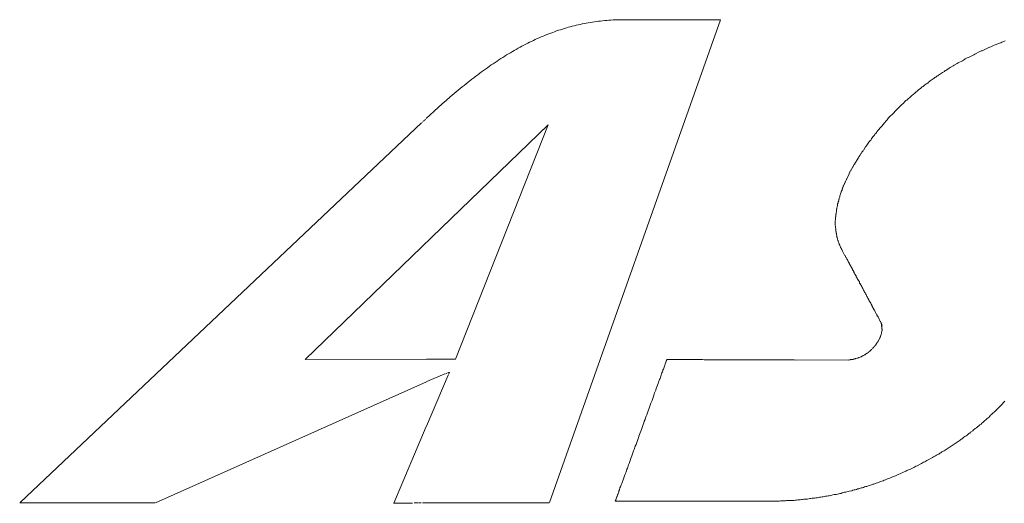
# Model space of a CAD drawing. Header units: millimetres. Extents: x -641 to 119, y -160 to 916.
# Tile 27 of 63: x -450.62 to -446.82, y 556.22 to 558.09. Entities that reach past the tile are written whole.
import ezdxf

# ---------------------------------------------------------------- set-up
doc = ezdxf.new("R2010")
doc.units = ezdxf.units.MM
doc.header["$LTSCALE"] = 32.67
doc.layers.get('0').update_dxf_attribs({"linetype": 'CONTINUOUS'})

msp = doc.modelspace()

# ---------------------------------------------------------------- linework, layer by layer
at = {"color": 7, "linetype": 'Continuous', "lineweight": 0}
for p, q in [((-448.5768, 556.2191), (-447.9154, 558.0844)), ((-448.4029, 558.0773), (-448.4108, 558.0762)), ((-448.395, 558.0784), (-448.4029, 558.0773)), ((-448.3871, 558.0795), (-448.395, 558.0784)), ((-448.3791, 558.0804), (-448.3871, 558.0795)), ((-448.3711, 558.0813), (-448.3791, 558.0804)), ((-448.3631, 558.0821), (-448.3711, 558.0813)), ((-448.3551, 558.0828), (-448.3631, 558.0821)), ((-448.347, 558.0834), (-448.3551, 558.0828)), ((-448.3389, 558.0839), (-448.347, 558.0834)), ((-448.3308, 558.0844), (-448.3389, 558.0839)), ((-448.3227, 558.0848), (-448.3308, 558.0844)), ((-448.3145, 558.0851), (-448.3227, 558.0848)), ((-448.3063, 558.0854), (-448.3145, 558.0851)), ((-448.298, 558.0855), (-448.3063, 558.0854)), ((-447.915, 558.0855), (-448.2976, 558.0855)), ((-447.915, 558.0854), (-447.915, 558.0855)), ((-448.5565, 558.0392), (-448.564, 558.0365)), ((-448.549, 558.0419), (-448.5565, 558.0392)), ((-448.5414, 558.0444), (-448.549, 558.0419)), ((-448.5339, 558.0469), (-448.5414, 558.0444)), ((-448.5263, 558.0493), (-448.5339, 558.0469)), ((-448.5188, 558.0516), (-448.5263, 558.0493)), ((-448.5112, 558.0539), (-448.5188, 558.0516)), ((-448.5036, 558.0561), (-448.5112, 558.0539)), ((-448.4959, 558.0582), (-448.5036, 558.0561)), ((-448.4883, 558.0602), (-448.4959, 558.0582)), ((-448.4806, 558.0621), (-448.4883, 558.0602)), ((-448.4729, 558.064), (-448.4806, 558.0621)), ((-448.4652, 558.0658), (-448.4729, 558.064)), ((-448.4575, 558.0675), (-448.4652, 558.0658)), ((-448.4498, 558.0691), (-448.4575, 558.0675)), ((-448.442, 558.0707), (-448.4498, 558.0691)), ((-448.4342, 558.0722), (-448.442, 558.0707)), ((-448.4264, 558.0736), (-448.4342, 558.0722)), ((-448.4186, 558.0749), (-448.4264, 558.0736)), ((-448.4108, 558.0762), (-448.4186, 558.0749)), ((-448.6459, 558.0018), (-448.6533, 557.9982)), ((-448.6385, 558.0053), (-448.6459, 558.0018)), ((-448.6311, 558.0088), (-448.6385, 558.0053)), ((-448.6237, 558.0122), (-448.6311, 558.0088)), ((-448.6163, 558.0155), (-448.6237, 558.0122)), ((-448.6088, 558.0187), (-448.6163, 558.0155)), ((-448.6014, 558.0219), (-448.6088, 558.0187)), ((-448.5939, 558.0249), (-448.6014, 558.0219)), ((-448.5865, 558.028), (-448.5939, 558.0249)), ((-448.579, 558.0309), (-448.5865, 558.028)), ((-448.5715, 558.0337), (-448.579, 558.0309)), ((-448.564, 558.0365), (-448.5715, 558.0337)), ((-446.825, 557.9997), (-446.821, 558.0017)), ((-446.821, 558.0017), (-446.816, 558.0037)), ((-448.7125, 557.9666), (-448.7199, 557.9623)), ((-448.7051, 557.9708), (-448.7125, 557.9666)), ((-448.6977, 557.9749), (-448.7051, 557.9708)), ((-448.6903, 557.979), (-448.6977, 557.9749)), ((-448.6829, 557.983), (-448.6903, 557.979)), ((-448.6755, 557.9869), (-448.6829, 557.983)), ((-448.6681, 557.9907), (-448.6755, 557.9869)), ((-448.6607, 557.9945), (-448.6681, 557.9907)), ((-448.6533, 557.9982), (-448.6607, 557.9945)), ((-446.913, 557.9627), (-446.908, 557.9647)), ((-446.908, 557.9647), (-446.904, 557.9657)), ((-446.904, 557.9657), (-446.884, 557.9757)), ((-446.884, 557.9757), (-446.879, 557.9777)), ((-446.879, 557.9777), (-446.875, 557.9797)), ((-446.875, 557.9797), (-446.871, 557.9807)), ((-446.871, 557.9807), (-446.863, 557.9847)), ((-446.863, 557.9847), (-446.858, 557.9867)), ((-446.858, 557.9867), (-446.854, 557.9887)), ((-446.854, 557.9887), (-446.85, 557.9897)), ((-446.85, 557.9897), (-446.842, 557.9937)), ((-446.842, 557.9937), (-446.838, 557.9947)), ((-446.838, 557.9947), (-446.833, 557.9967)), ((-446.833, 557.9967), (-446.829, 557.9987)), ((-446.829, 557.9987), (-446.825, 557.9997)), ((-448.779, 557.9255), (-448.7864, 557.9205)), ((-448.7716, 557.9303), (-448.779, 557.9255)), ((-448.7642, 557.9351), (-448.7716, 557.9303)), ((-448.7568, 557.9398), (-448.7642, 557.9351)), ((-448.7494, 557.9445), (-448.7568, 557.9398)), ((-448.742, 557.9491), (-448.7494, 557.9445)), ((-448.7346, 557.9536), (-448.742, 557.9491)), ((-448.7272, 557.958), (-448.7346, 557.9536)), ((-448.7199, 557.9623), (-448.7272, 557.958)), ((-446.997, 557.9187), (-446.981, 557.9267)), ((-446.981, 557.9267), (-446.977, 557.9297)), ((-446.977, 557.9297), (-446.973, 557.9317)), ((-446.973, 557.9317), (-446.97, 557.9337)), ((-446.97, 557.9337), (-446.962, 557.9377)), ((-446.962, 557.9377), (-446.957, 557.9397)), ((-446.957, 557.9397), (-446.937, 557.9497)), ((-446.937, 557.9497), (-446.933, 557.9527)), ((-446.933, 557.9527), (-446.913, 557.9627)), ((-448.8311, 557.8893), (-448.8386, 557.8839)), ((-448.8236, 557.8947), (-448.8311, 557.8893)), ((-448.8162, 557.9), (-448.8236, 557.8947)), ((-448.8087, 557.9053), (-448.8162, 557.9)), ((-448.8013, 557.9104), (-448.8087, 557.9053)), ((-448.7939, 557.9155), (-448.8013, 557.9104)), ((-448.7864, 557.9205), (-448.7939, 557.9155)), ((-447.05, 557.8857), (-447.047, 557.8887)), ((-447.047, 557.8887), (-447.043, 557.8907)), ((-447.043, 557.8907), (-447.039, 557.8937)), ((-447.039, 557.8937), (-447.035, 557.8957)), ((-447.035, 557.8957), (-447.032, 557.8977)), ((-447.032, 557.8977), (-447.028, 557.9007)), ((-447.028, 557.9007), (-447.016, 557.9067)), ((-447.016, 557.9067), (-447.013, 557.9097)), ((-447.013, 557.9097), (-447.001, 557.9157)), ((-447.001, 557.9157), (-446.997, 557.9187)), ((-448.8837, 557.8497), (-448.8912, 557.8437)), ((-448.8761, 557.8556), (-448.8837, 557.8497)), ((-448.8686, 557.8614), (-448.8761, 557.8556)), ((-448.8611, 557.8671), (-448.8686, 557.8614)), ((-448.8536, 557.8728), (-448.8611, 557.8671)), ((-448.8461, 557.8784), (-448.8536, 557.8728)), ((-448.8386, 557.8839), (-448.8461, 557.8784)), ((-447.105, 557.8487), (-447.101, 557.8517)), ((-447.101, 557.8517), (-447.098, 557.8537)), ((-447.098, 557.8537), (-447.094, 557.8567)), ((-447.094, 557.8567), (-447.091, 557.8587)), ((-447.091, 557.8587), (-447.087, 557.8617)), ((-447.087, 557.8617), (-447.083, 557.8637)), ((-447.083, 557.8637), (-447.08, 557.8667)), ((-447.08, 557.8667), (-447.076, 557.8687)), ((-447.076, 557.8687), (-447.073, 557.8717)), ((-447.073, 557.8717), (-447.069, 557.8737)), ((-447.069, 557.8737), (-447.065, 557.8767)), ((-447.065, 557.8767), (-447.062, 557.8787)), ((-447.062, 557.8787), (-447.058, 557.8817)), ((-447.058, 557.8817), (-447.05, 557.8857)), ((-448.9293, 557.8129), (-448.9446, 557.8001)), ((-448.9216, 557.8192), (-448.9293, 557.8129)), ((-448.914, 557.8254), (-448.9216, 557.8192)), ((-448.9064, 557.8316), (-448.914, 557.8254)), ((-448.8988, 557.8377), (-448.9064, 557.8316)), ((-448.8912, 557.8437), (-448.8988, 557.8377)), ((-447.156, 557.8087), (-447.15, 557.8147)), ((-447.15, 557.8147), (-447.146, 557.8177)), ((-447.146, 557.8177), (-447.143, 557.8197)), ((-447.143, 557.8197), (-447.14, 557.8227)), ((-447.14, 557.8227), (-447.136, 557.8257)), ((-447.136, 557.8257), (-447.133, 557.8277)), ((-447.133, 557.8277), (-447.129, 557.8307)), ((-447.129, 557.8307), (-447.126, 557.8337)), ((-447.126, 557.8337), (-447.122, 557.8357)), ((-447.122, 557.8357), (-447.119, 557.8387)), ((-447.119, 557.8387), (-447.115, 557.8407)), ((-447.115, 557.8407), (-447.112, 557.8437)), ((-447.112, 557.8437), (-447.108, 557.8467)), ((-447.108, 557.8467), (-447.105, 557.8487)), ((-448.9756, 557.7735), (-448.9911, 557.7598)), ((-448.9601, 557.7869), (-448.9756, 557.7735)), ((-448.9446, 557.8001), (-448.9601, 557.7869)), ((-447.199, 557.7727), (-447.196, 557.7747)), ((-447.196, 557.7747), (-447.192, 557.7777)), ((-447.192, 557.7777), (-447.183, 557.7867)), ((-447.183, 557.7867), (-447.179, 557.7897)), ((-447.179, 557.7897), (-447.176, 557.7927)), ((-447.176, 557.7927), (-447.173, 557.7947)), ((-447.173, 557.7947), (-447.17, 557.7977)), ((-447.17, 557.7977), (-447.166, 557.8007)), ((-447.166, 557.8007), (-447.16, 557.8067)), ((-447.16, 557.8067), (-447.156, 557.8087)), ((-449.0068, 557.7459), (-449.0226, 557.7316)), ((-448.9911, 557.7598), (-449.0068, 557.7459)), ((-447.242, 557.7307), (-447.215, 557.7577)), ((-447.215, 557.7577), (-447.211, 557.7607)), ((-447.211, 557.7607), (-447.199, 557.7727)), ((-449.0593, 557.697), (-449.0595, 557.6968)), ((-449.0589, 557.6973), (-449.0591, 557.6971)), ((-449.0583, 557.6979), (-449.0585, 557.6977)), ((-449.0577, 557.6984), (-449.0579, 557.6982)), ((-449.057, 557.6992), (-449.0572, 557.699)), ((-449.0566, 557.6995), (-449.0568, 557.6993)), ((-449.0561, 557.7001), (-449.0563, 557.6999)), ((-449.0552, 557.701), (-449.0557, 557.7004)), ((-449.0547, 557.7016), (-449.0548, 557.7014)), ((-449.0541, 557.7021), (-449.0543, 557.7019)), ((-449.0536, 557.7027), (-449.0538, 557.7025)), ((-449.0531, 557.7032), (-449.0533, 557.703)), ((-449.0529, 557.7034), (-449.0531, 557.7032)), ((-449.0521, 557.7043), (-449.0522, 557.7042)), ((-449.0514, 557.7051), (-449.0515, 557.7049)), ((-449.0512, 557.7053), (-449.0514, 557.7051)), ((-449.0385, 557.7171), (-449.0512, 557.7053)), ((-449.0226, 557.7316), (-449.0385, 557.7171)), ((-447.274, 557.6957), (-447.272, 557.6987)), ((-447.272, 557.6987), (-447.269, 557.7017)), ((-447.269, 557.7017), (-447.266, 557.7057)), ((-447.266, 557.7057), (-447.245, 557.7267)), ((-447.245, 557.7267), (-447.242, 557.7307)), ((-449.0708, 557.687), (-450.622, 556.2197)), ((-449.5204, 556.7716), (-448.5812, 557.6794)), ((-449.0704, 557.6873), (-449.0708, 557.687)), ((-449.0699, 557.6877), (-449.0702, 557.6875)), ((-449.0695, 557.688), (-449.0697, 557.6879)), ((-449.0681, 557.6891), (-449.0684, 557.689)), ((-449.0677, 557.6895), (-449.0679, 557.6893)), ((-449.0668, 557.6902), (-449.067, 557.6901)), ((-449.0659, 557.691), (-449.0662, 557.6908)), ((-449.0655, 557.6913), (-449.0657, 557.6911)), ((-449.0649, 557.6919), (-449.0651, 557.6917)), ((-449.0643, 557.6924), (-449.0645, 557.6922)), ((-449.0636, 557.693), (-449.0638, 557.6928)), ((-449.0632, 557.6933), (-449.0634, 557.6931)), ((-449.0624, 557.6941), (-449.0626, 557.6939)), ((-449.062, 557.6944), (-449.0622, 557.6942)), ((-449.061, 557.6953), (-449.0612, 557.6951)), ((-449.0604, 557.6959), (-449.0606, 557.6957)), ((-449.0598, 557.6964), (-449.06, 557.6962)), ((-448.5812, 557.6794), (-448.9395, 556.7736)), ((-447.308, 557.6567), (-447.302, 557.6627)), ((-447.302, 557.6627), (-447.3, 557.6667)), ((-447.3, 557.6667), (-447.291, 557.6757)), ((-447.291, 557.6757), (-447.289, 557.6797)), ((-447.289, 557.6797), (-447.28, 557.6887)), ((-447.28, 557.6887), (-447.277, 557.6927)), ((-447.277, 557.6927), (-447.274, 557.6957)), ((-447.337, 557.6187), (-447.334, 557.6217)), ((-447.334, 557.6217), (-447.332, 557.6257)), ((-447.332, 557.6257), (-447.329, 557.6287)), ((-447.329, 557.6287), (-447.327, 557.6327)), ((-447.327, 557.6327), (-447.324, 557.6357)), ((-447.324, 557.6357), (-447.321, 557.6397)), ((-447.321, 557.6397), (-447.319, 557.6427)), ((-447.319, 557.6427), (-447.316, 557.6457)), ((-447.316, 557.6457), (-447.313, 557.6497)), ((-447.313, 557.6497), (-447.311, 557.6527)), ((-447.311, 557.6527), (-447.308, 557.6567)), ((-447.362, 557.5827), (-447.355, 557.5937)), ((-447.359, 557.5887), (-447.357, 557.5897)), ((-447.355, 557.5937), (-447.352, 557.5977)), ((-447.352, 557.5977), (-447.35, 557.6007)), ((-447.35, 557.6007), (-447.347, 557.6047)), ((-447.347, 557.6047), (-447.345, 557.6077)), ((-447.345, 557.6077), (-447.342, 557.6117)), ((-447.342, 557.6117), (-447.34, 557.6147)), ((-447.34, 557.6147), (-447.337, 557.6187)), ((-447.398, 557.5267), (-447.384, 557.5507)), ((-447.384, 557.5507), (-447.383, 557.5517)), ((-447.383, 557.5517), (-447.381, 557.5557)), ((-447.381, 557.5557), (-447.379, 557.5577)), ((-447.379, 557.5577), (-447.374, 557.5667)), ((-447.378, 557.5597), (-447.377, 557.5607)), ((-447.374, 557.5667), (-447.372, 557.5687)), ((-447.371, 557.5697), (-447.369, 557.5737)), ((-447.369, 557.5737), (-447.367, 557.5757)), ((-447.367, 557.5757), (-447.364, 557.5807)), ((-447.366, 557.5777), (-447.365, 557.5787)), ((-447.364, 557.5807), (-447.362, 557.5827)), ((-447.418, 557.4917), (-447.399, 557.5257)), ((-447.408, 557.5097), (-447.407, 557.5107)), ((-447.404, 557.5167), (-447.403, 557.5177)), ((-447.399, 557.5257), (-447.398, 557.5267)), ((-447.395, 557.5327), (-447.394, 557.5337)), ((-447.39, 557.5417), (-447.388, 557.5427)), ((-447.429, 557.4697), (-447.428, 557.4707)), ((-447.429, 557.4677), (-447.429, 557.4697)), ((-447.428, 557.4707), (-447.419, 557.4887)), ((-447.425, 557.4767), (-447.425, 557.4777)), ((-447.422, 557.4837), (-447.421, 557.4847)), ((-447.419, 557.4887), (-447.418, 557.4897)), ((-447.418, 557.4897), (-447.418, 557.4917)), ((-447.416, 557.4957), (-447.415, 557.4967)), ((-447.412, 557.5027), (-447.411, 557.5037)), ((-447.446, 557.4287), (-447.445, 557.4307)), ((-447.445, 557.4307), (-447.444, 557.4317)), ((-447.444, 557.4337), (-447.441, 557.4407)), ((-447.444, 557.4317), (-447.444, 557.4337)), ((-447.443, 557.4357), (-447.443, 557.4367)), ((-447.441, 557.4427), (-447.44, 557.4437)), ((-447.441, 557.4407), (-447.441, 557.4427)), ((-447.44, 557.4437), (-447.434, 557.4577)), ((-447.438, 557.4477), (-447.438, 557.4487)), ((-447.436, 557.4527), (-447.436, 557.4537)), ((-447.434, 557.4577), (-447.433, 557.4587)), ((-447.433, 557.4607), (-447.429, 557.4677)), ((-447.433, 557.4587), (-447.433, 557.4607)), ((-447.431, 557.4647), (-447.43, 557.4657)), ((-447.459, 557.3897), (-447.457, 557.3937)), ((-447.458, 557.3907), (-447.457, 557.3957)), ((-447.457, 557.3957), (-447.455, 557.4007)), ((-447.456, 557.3977), (-447.456, 557.3987)), ((-447.455, 557.4007), (-447.454, 557.4057)), ((-447.455, 557.4027), (-447.454, 557.4037)), ((-447.454, 557.4057), (-447.452, 557.4107)), ((-447.453, 557.4077), (-447.453, 557.4087)), ((-447.452, 557.4127), (-447.449, 557.4187)), ((-447.452, 557.4107), (-447.451, 557.4157)), ((-447.449, 557.4187), (-447.448, 557.4237)), ((-447.449, 557.4207), (-447.448, 557.4217)), ((-447.448, 557.4237), (-447.447, 557.4257)), ((-447.447, 557.4257), (-447.446, 557.4267)), ((-447.446, 557.4267), (-447.446, 557.4287)), ((-447.467, 557.3527), (-447.466, 557.3547)), ((-447.466, 557.3587), (-447.465, 557.3607)), ((-447.466, 557.3547), (-447.466, 557.3577)), ((-447.465, 557.3637), (-447.464, 557.3657)), ((-447.465, 557.3607), (-447.465, 557.3637)), ((-447.464, 557.3657), (-447.463, 557.3737)), ((-447.464, 557.3687), (-447.463, 557.3697)), ((-447.463, 557.3737), (-447.461, 557.3777)), ((-447.462, 557.3747), (-447.461, 557.3817)), ((-447.461, 557.3817), (-447.459, 557.3857)), ((-447.46, 557.3827), (-447.459, 557.3897)), ((-447.471, 557.3117), (-447.47, 557.3337)), ((-447.471, 557.3247), (-447.47, 557.3257)), ((-447.47, 557.3337), (-447.469, 557.3347)), ((-447.469, 557.3407), (-447.468, 557.3427)), ((-447.469, 557.3347), (-447.469, 557.3397)), ((-447.468, 557.3427), (-447.467, 557.3517)), ((-447.468, 557.3487), (-447.467, 557.3497)), ((-447.472, 557.3097), (-447.471, 557.3117)), ((-447.472, 557.2897), (-447.472, 557.3097)), ((-447.471, 557.2877), (-447.472, 557.2897)), ((-447.469, 557.2607), (-447.471, 557.2867)), ((-447.47, 557.2737), (-447.471, 557.2747)), ((-447.469, 557.2657), (-447.47, 557.2667)), ((-447.468, 557.2587), (-447.469, 557.2607)), ((-447.466, 557.2467), (-447.468, 557.2587)), ((-447.467, 557.2537), (-447.468, 557.2547)), ((-447.466, 557.2487), (-447.467, 557.2497)), ((-447.465, 557.2447), (-447.466, 557.2467)), ((-447.463, 557.2357), (-447.465, 557.2447)), ((-447.464, 557.2407), (-447.465, 557.2417)), ((-447.463, 557.2367), (-447.464, 557.2377)), ((-447.462, 557.2337), (-447.463, 557.2357)), ((-447.456, 557.2157), (-447.462, 557.2327)), ((-447.461, 557.2307), (-447.462, 557.2317)), ((-447.458, 557.2227), (-447.461, 557.2277)), ((-447.456, 557.2167), (-447.458, 557.2197)), ((-447.455, 557.2137), (-447.456, 557.2157)), ((-447.453, 557.2087), (-447.455, 557.2137)), ((-447.453, 557.2097), (-447.455, 557.2127)), ((-447.452, 557.2067), (-447.453, 557.2087)), ((-447.45, 557.2017), (-447.452, 557.2067)), ((-447.451, 557.2047), (-447.452, 557.2057)), ((-447.45, 557.2037), (-447.451, 557.2037)), ((-447.447, 557.1977), (-447.449, 557.2007)), ((-447.447, 557.1967), (-447.448, 557.1997)), ((-447.446, 557.1947), (-447.447, 557.1967)), ((-447.436, 557.1757), (-447.445, 557.1937)), ((-447.444, 557.1907), (-447.444, 557.1927)), ((-447.434, 557.1737), (-447.436, 557.1757)), ((-447.432, 557.1697), (-447.434, 557.1737)), ((-447.431, 557.1667), (-447.432, 557.1697)), ((-447.429, 557.1647), (-447.431, 557.1667)), ((-447.428, 557.1617), (-447.429, 557.1647)), ((-447.427, 557.1597), (-447.428, 557.1617)), ((-447.425, 557.1567), (-447.427, 557.1597)), ((-447.424, 557.1537), (-447.425, 557.1567)), ((-447.422, 557.1517), (-447.424, 557.1537)), ((-447.421, 557.1487), (-447.422, 557.1517)), ((-447.419, 557.1457), (-447.421, 557.1487)), ((-447.418, 557.1427), (-447.419, 557.1457)), ((-447.416, 557.1397), (-447.418, 557.1427)), ((-447.415, 557.1367), (-447.416, 557.1397)), ((-447.411, 557.1307), (-447.415, 557.1367)), ((-447.41, 557.1277), (-447.411, 557.1307)), ((-447.406, 557.1217), (-447.41, 557.1277)), ((-447.405, 557.1187), (-447.406, 557.1217)), ((-447.403, 557.1157), (-447.405, 557.1187)), ((-447.401, 557.1117), (-447.403, 557.1157)), ((-447.4, 557.1087), (-447.401, 557.1117)), ((-447.398, 557.1057), (-447.4, 557.1087)), ((-447.396, 557.1017), (-447.398, 557.1057)), ((-447.392, 557.0957), (-447.396, 557.1017)), ((-447.391, 557.0917), (-447.392, 557.0957)), ((-447.389, 557.0887), (-447.391, 557.0917)), ((-447.387, 557.0847), (-447.389, 557.0887)), ((-447.385, 557.0817), (-447.387, 557.0847)), ((-447.383, 557.0777), (-447.385, 557.0817)), ((-447.379, 557.0717), (-447.383, 557.0777)), ((-447.378, 557.0677), (-447.379, 557.0717)), ((-447.376, 557.0647), (-447.378, 557.0677)), ((-447.374, 557.0607), (-447.376, 557.0647)), ((-447.372, 557.0577), (-447.374, 557.0607)), ((-447.37, 557.0537), (-447.372, 557.0577)), ((-447.368, 557.0507), (-447.37, 557.0537)), ((-447.366, 557.0467), (-447.368, 557.0507)), ((-447.364, 557.0437), (-447.366, 557.0467)), ((-447.363, 557.0397), (-447.364, 557.0437)), ((-447.361, 557.0367), (-447.363, 557.0397)), ((-447.359, 557.0327), (-447.361, 557.0367)), ((-447.357, 557.0297), (-447.359, 557.0327)), ((-447.355, 557.0257), (-447.357, 557.0297)), ((-447.353, 557.0227), (-447.355, 557.0257)), ((-447.351, 557.0187), (-447.353, 557.0227)), ((-447.35, 557.0157), (-447.351, 557.0187)), ((-447.348, 557.0127), (-447.35, 557.0157)), ((-447.346, 557.0087), (-447.348, 557.0127)), ((-447.342, 557.0027), (-447.346, 557.0087)), ((-447.341, 556.9987), (-447.342, 557.0027)), ((-447.335, 556.9897), (-447.341, 556.9987)), ((-447.334, 556.9857), (-447.335, 556.9897)), ((-447.33, 556.9797), (-447.334, 556.9857)), ((-447.329, 556.9767), (-447.33, 556.9797)), ((-447.327, 556.9737), (-447.329, 556.9767)), ((-447.326, 556.9707), (-447.327, 556.9737)), ((-447.322, 556.9647), (-447.326, 556.9707)), ((-447.321, 556.9627), (-447.322, 556.9647)), ((-447.319, 556.9597), (-447.321, 556.9627)), ((-447.317, 556.9537), (-447.319, 556.9597)), ((-447.315, 556.9517), (-447.317, 556.9537)), ((-447.314, 556.9487), (-447.315, 556.9517)), ((-447.312, 556.9467), (-447.314, 556.9487)), ((-447.311, 556.9437), (-447.312, 556.9467)), ((-447.309, 556.9397), (-447.311, 556.9437)), ((-447.307, 556.9367), (-447.309, 556.9397)), ((-447.297, 556.9167), (-447.307, 556.9367)), ((-447.3, 556.9237), (-447.301, 556.9247)), ((-447.298, 556.9187), (-447.298, 556.9197)), ((-447.295, 556.9147), (-447.296, 556.9157)), ((-447.291, 556.8827), (-447.295, 556.9147)), ((-447.292, 556.9087), (-447.295, 556.9137)), ((-447.291, 556.9077), (-447.292, 556.9077)), ((-447.29, 556.9027), (-447.291, 556.9027)), ((-447.299, 556.8577), (-447.298, 556.8607)), ((-447.298, 556.8617), (-447.297, 556.8617)), ((-447.297, 556.8617), (-447.296, 556.8667)), ((-447.297, 556.8647), (-447.296, 556.8647)), ((-447.296, 556.8677), (-447.295, 556.8677)), ((-447.295, 556.8677), (-447.294, 556.8747)), ((-447.295, 556.8707), (-447.294, 556.8717)), ((-447.294, 556.8747), (-447.293, 556.8757)), ((-447.293, 556.8757), (-447.292, 556.8827)), ((-447.293, 556.8787), (-447.292, 556.8787)), ((-447.292, 556.8827), (-447.291, 556.8827)), ((-447.291, 556.8887), (-447.29, 556.8887)), ((-447.32, 556.8237), (-447.319, 556.8247)), ((-447.32, 556.8227), (-447.32, 556.8237)), ((-447.318, 556.8257), (-447.318, 556.8267)), ((-447.318, 556.8267), (-447.317, 556.8267)), ((-447.317, 556.8277), (-447.316, 556.8287)), ((-447.316, 556.8287), (-447.316, 556.8297)), ((-447.316, 556.8297), (-447.315, 556.8297)), ((-447.314, 556.8317), (-447.311, 556.8357)), ((-447.314, 556.8307), (-447.314, 556.8317)), ((-447.312, 556.8337), (-447.311, 556.8367)), ((-447.311, 556.8367), (-447.31, 556.8367)), ((-447.31, 556.8367), (-447.309, 556.8397)), ((-447.31, 556.8377), (-447.309, 556.8387)), ((-447.309, 556.8397), (-447.308, 556.8397)), ((-447.308, 556.8407), (-447.306, 556.8437)), ((-447.308, 556.8397), (-447.307, 556.8427)), ((-447.306, 556.8437), (-447.305, 556.8467)), ((-447.306, 556.8447), (-447.305, 556.8447)), ((-447.305, 556.8467), (-447.304, 556.8467)), ((-447.304, 556.8467), (-447.303, 556.8497)), ((-447.304, 556.8487), (-447.303, 556.8487)), ((-447.303, 556.8507), (-447.302, 556.8507)), ((-447.302, 556.8507), (-447.301, 556.8537)), ((-447.302, 556.8527), (-447.301, 556.8527)), ((-447.301, 556.8547), (-447.3, 556.8547)), ((-447.3, 556.8567), (-447.298, 556.8597)), ((-447.3, 556.8547), (-447.3, 556.8557)), ((-447.371, 556.7837), (-447.368, 556.7847)), ((-447.37, 556.7837), (-447.37, 556.7847)), ((-447.368, 556.7847), (-447.367, 556.7857)), ((-447.367, 556.7857), (-447.364, 556.7867)), ((-447.366, 556.7857), (-447.366, 556.7867)), ((-447.364, 556.7877), (-447.361, 556.7887)), ((-447.364, 556.7867), (-447.364, 556.7877)), ((-447.362, 556.7877), (-447.362, 556.7887)), ((-447.361, 556.7887), (-447.358, 556.7907)), ((-447.36, 556.7897), (-447.357, 556.7907)), ((-447.357, 556.7917), (-447.354, 556.7927)), ((-447.357, 556.7907), (-447.357, 556.7917)), ((-447.356, 556.7917), (-447.355, 556.7927)), ((-447.354, 556.7937), (-447.351, 556.7947)), ((-447.354, 556.7927), (-447.354, 556.7937)), ((-447.353, 556.7937), (-447.352, 556.7947)), ((-447.351, 556.7957), (-447.348, 556.7967)), ((-447.351, 556.7947), (-447.351, 556.7957)), ((-447.35, 556.7957), (-447.349, 556.7967)), ((-447.348, 556.7967), (-447.348, 556.7977)), ((-447.348, 556.7977), (-447.347, 556.7977)), ((-447.346, 556.7987), (-447.345, 556.7997)), ((-447.345, 556.7997), (-447.344, 556.7997)), ((-447.344, 556.7997), (-447.344, 556.8007)), ((-447.343, 556.8017), (-447.34, 556.8027)), ((-447.342, 556.8017), (-447.341, 556.8027)), ((-447.34, 556.8027), (-447.34, 556.8037)), ((-447.34, 556.8037), (-447.339, 556.8037)), ((-447.338, 556.8047), (-447.331, 556.8117)), ((-447.337, 556.8057), (-447.337, 556.8067)), ((-447.337, 556.8067), (-447.336, 556.8067)), ((-447.333, 556.8097), (-447.332, 556.8097)), ((-447.332, 556.8097), (-447.332, 556.8107)), ((-447.33, 556.8127), (-447.329, 556.8127)), ((-447.329, 556.8127), (-447.329, 556.8137)), ((-447.328, 556.8147), (-447.323, 556.8197)), ((-447.325, 556.8177), (-447.325, 556.8187)), ((-447.325, 556.8187), (-447.324, 556.8187)), ((-447.322, 556.8207), (-447.322, 556.8217)), ((-447.322, 556.8217), (-447.321, 556.8217)), ((-449.0511, 556.7736), (-449.5204, 556.7716)), ((-448.9395, 556.7736), (-449.0511, 556.7736)), ((-448.135, 556.7387), (-448.131, 556.7507)), ((-448.131, 556.7507), (-448.13, 556.7527)), ((-448.13, 556.7527), (-448.129, 556.7557)), ((-448.129, 556.7557), (-448.125, 556.7657)), ((-448.127, 556.7597), (-448.127, 556.7617)), ((-448.125, 556.7667), (-448.123, 556.7707)), ((-448.125, 556.7657), (-448.124, 556.7687)), ((-448.123, 556.7707), (-448.123, 556.7717)), ((-448.123, 556.7717), (-447.985, 556.7717)), ((-447.985, 556.7717), (-447.979, 556.7707)), ((-447.979, 556.7707), (-447.631, 556.7707)), ((-447.631, 556.7707), (-447.624, 556.7697)), ((-447.624, 556.7697), (-447.414, 556.7707)), ((-447.422, 556.7697), (-447.421, 556.7707)), ((-447.414, 556.7707), (-447.413, 556.7717)), ((-447.413, 556.7717), (-447.404, 556.7727)), ((-447.408, 556.7717), (-447.407, 556.7727)), ((-447.403, 556.7727), (-447.402, 556.7737)), ((-447.402, 556.7737), (-447.395, 556.7747)), ((-447.399, 556.7737), (-447.398, 556.7747)), ((-447.395, 556.7747), (-447.394, 556.7757)), ((-447.394, 556.7757), (-447.389, 556.7767)), ((-447.391, 556.7757), (-447.391, 556.7767)), ((-447.388, 556.7767), (-447.384, 556.7787)), ((-447.387, 556.7777), (-447.386, 556.7777)), ((-447.384, 556.7787), (-447.383, 556.7787)), ((-447.382, 556.7787), (-447.381, 556.7797)), ((-447.381, 556.7797), (-447.376, 556.7807)), ((-447.379, 556.7797), (-447.379, 556.7807)), ((-447.376, 556.7817), (-447.373, 556.7827)), ((-447.376, 556.7807), (-447.376, 556.7817)), ((-447.374, 556.7817), (-447.374, 556.7827)), ((-447.372, 556.7827), (-447.371, 556.7837)), ((-448.9681, 556.7117), (-449.0521, 556.5148)), ((-449.0502, 556.6865), (-448.9808, 556.7162)), ((-448.9786, 556.7171), (-448.9703, 556.7207)), ((-448.9681, 556.7217), (-448.9633, 556.7237)), ((-448.963, 556.7237), (-448.9668, 556.7147)), ((-448.148, 556.7037), (-448.146, 556.7077)), ((-448.146, 556.7077), (-448.145, 556.7117)), ((-448.145, 556.7117), (-448.143, 556.7167)), ((-448.143, 556.7167), (-448.142, 556.7207)), ((-448.142, 556.7207), (-448.14, 556.7247)), ((-448.14, 556.7247), (-448.139, 556.7277)), ((-448.139, 556.7277), (-448.138, 556.7317)), ((-448.138, 556.7317), (-448.136, 556.7347)), ((-448.136, 556.7347), (-448.135, 556.7387)), ((-450.0989, 556.2187), (-449.0514, 556.686)), ((-448.164, 556.6597), (-448.156, 556.6797)), ((-448.156, 556.6797), (-448.155, 556.6847)), ((-448.155, 556.6847), (-448.151, 556.6947)), ((-448.151, 556.6947), (-448.149, 556.6987)), ((-448.149, 556.6987), (-448.148, 556.7037)), ((-448.18, 556.6137), (-448.172, 556.6377)), ((-448.172, 556.6377), (-448.17, 556.6427)), ((-448.17, 556.6427), (-448.168, 556.6487)), ((-448.168, 556.6487), (-448.166, 556.6537)), ((-448.166, 556.6537), (-448.164, 556.6597)), ((-448.191, 556.5837), (-448.187, 556.5957)), ((-448.187, 556.5957), (-448.185, 556.6027)), ((-448.185, 556.6027), (-448.182, 556.6087)), ((-448.182, 556.6087), (-448.18, 556.6137)), ((-446.826, 556.6007), (-446.858, 556.5687)), ((-446.823, 556.6047), (-446.826, 556.6007)), ((-446.817, 556.6107), (-446.823, 556.6047)), ((-448.203, 556.5527), (-448.2, 556.5587)), ((-448.2, 556.5587), (-448.198, 556.5657)), ((-448.198, 556.5657), (-448.194, 556.5777)), ((-448.194, 556.5777), (-448.191, 556.5837)), ((-446.872, 556.5567), (-446.875, 556.5527)), ((-446.868, 556.5597), (-446.872, 556.5567)), ((-446.862, 556.5657), (-446.868, 556.5597)), ((-446.858, 556.5687), (-446.862, 556.5657)), ((-448.217, 556.5137), (-448.214, 556.5207)), ((-448.214, 556.5207), (-448.212, 556.5267)), ((-448.212, 556.5267), (-448.21, 556.5337)), ((-448.21, 556.5337), (-448.207, 556.5397)), ((-448.207, 556.5397), (-448.205, 556.5467)), ((-448.205, 556.5467), (-448.203, 556.5527)), ((-446.913, 556.5197), (-446.916, 556.5167)), ((-446.909, 556.5227), (-446.913, 556.5197)), ((-446.906, 556.5257), (-446.909, 556.5227)), ((-446.902, 556.5287), (-446.906, 556.5257)), ((-446.899, 556.5317), (-446.902, 556.5287)), ((-446.895, 556.5347), (-446.899, 556.5317)), ((-446.889, 556.5407), (-446.895, 556.5347)), ((-446.885, 556.5437), (-446.889, 556.5407)), ((-446.882, 556.5467), (-446.885, 556.5437)), ((-446.878, 556.5497), (-446.882, 556.5467)), ((-446.875, 556.5527), (-446.878, 556.5497)), ((-449.0529, 556.5127), (-449.1783, 556.2169)), ((-448.231, 556.4757), (-448.228, 556.4817)), ((-448.228, 556.4817), (-448.226, 556.4887)), ((-448.226, 556.4887), (-448.224, 556.4947)), ((-448.224, 556.4947), (-448.221, 556.5017)), ((-448.221, 556.5017), (-448.217, 556.5137)), ((-446.963, 556.4797), (-446.967, 556.4767)), ((-446.96, 556.4827), (-446.963, 556.4797)), ((-446.956, 556.4857), (-446.96, 556.4827)), ((-446.952, 556.4877), (-446.956, 556.4857)), ((-446.949, 556.4907), (-446.952, 556.4877)), ((-446.941, 556.4967), (-446.949, 556.4907)), ((-446.938, 556.4997), (-446.941, 556.4967)), ((-446.934, 556.5027), (-446.938, 556.4997)), ((-446.931, 556.5057), (-446.934, 556.5027)), ((-446.927, 556.5077), (-446.931, 556.5057)), ((-446.924, 556.5107), (-446.927, 556.5077)), ((-446.916, 556.5167), (-446.924, 556.5107)), ((-448.245, 556.4367), (-448.242, 556.4437)), ((-448.242, 556.4437), (-448.238, 556.4557)), ((-448.238, 556.4557), (-448.235, 556.4627)), ((-448.235, 556.4627), (-448.233, 556.4687)), ((-448.233, 556.4687), (-448.231, 556.4757)), ((-447.017, 556.4427), (-447.02, 556.4397)), ((-447.013, 556.4447), (-447.017, 556.4427)), ((-447.009, 556.4477), (-447.013, 556.4447)), ((-447.005, 556.4497), (-447.009, 556.4477)), ((-446.997, 556.4557), (-447.005, 556.4497)), ((-446.993, 556.4577), (-446.997, 556.4557)), ((-446.99, 556.4607), (-446.993, 556.4577)), ((-446.986, 556.4637), (-446.99, 556.4607)), ((-446.982, 556.4657), (-446.986, 556.4637)), ((-446.978, 556.4687), (-446.982, 556.4657)), ((-446.975, 556.4717), (-446.978, 556.4687)), ((-446.971, 556.4747), (-446.975, 556.4717)), ((-446.967, 556.4767), (-446.971, 556.4747)), ((-448.258, 556.3997), (-448.254, 556.4117)), ((-448.254, 556.4117), (-448.252, 556.4187)), ((-448.252, 556.4187), (-448.249, 556.4247)), ((-448.249, 556.4247), (-448.245, 556.4367)), ((-447.076, 556.4047), (-447.081, 556.4027)), ((-447.072, 556.4067), (-447.076, 556.4047)), ((-447.068, 556.4097), (-447.072, 556.4067)), ((-447.064, 556.4117), (-447.068, 556.4097)), ((-447.06, 556.4147), (-447.064, 556.4117)), ((-447.056, 556.4167), (-447.06, 556.4147)), ((-447.052, 556.4197), (-447.056, 556.4167)), ((-447.048, 556.4217), (-447.052, 556.4197)), ((-447.044, 556.4247), (-447.048, 556.4217)), ((-447.04, 556.4267), (-447.044, 556.4247)), ((-447.036, 556.4297), (-447.04, 556.4267)), ((-447.032, 556.4317), (-447.036, 556.4297)), ((-447.028, 556.4347), (-447.032, 556.4317)), ((-447.024, 556.4367), (-447.028, 556.4347)), ((-447.02, 556.4397), (-447.024, 556.4367)), ((-448.271, 556.3647), (-448.269, 556.3697)), ((-448.269, 556.3697), (-448.261, 556.3937)), ((-448.261, 556.3937), (-448.258, 556.3997)), ((-447.144, 556.3677), (-447.156, 556.3617)), ((-447.139, 556.3707), (-447.144, 556.3677)), ((-447.131, 556.3747), (-447.139, 556.3707)), ((-447.126, 556.3767), (-447.131, 556.3747)), ((-447.122, 556.3787), (-447.126, 556.3767)), ((-447.118, 556.3817), (-447.122, 556.3787)), ((-447.11, 556.3857), (-447.118, 556.3817)), ((-447.105, 556.3887), (-447.11, 556.3857)), ((-447.097, 556.3927), (-447.105, 556.3887)), ((-447.093, 556.3957), (-447.097, 556.3927)), ((-447.085, 556.3997), (-447.093, 556.3957)), ((-447.081, 556.4027), (-447.085, 556.3997)), ((-448.285, 556.3257), (-448.283, 556.3317)), ((-448.283, 556.3317), (-448.279, 556.3417)), ((-448.279, 556.3417), (-448.277, 556.3477)), ((-448.277, 556.3477), (-448.275, 556.3527)), ((-448.275, 556.3527), (-448.271, 556.3647)), ((-447.226, 556.3287), (-447.234, 556.3247)), ((-447.221, 556.3307), (-447.226, 556.3287)), ((-447.213, 556.3347), (-447.221, 556.3307)), ((-447.208, 556.3367), (-447.213, 556.3347)), ((-447.2, 556.3407), (-447.208, 556.3367)), ((-447.195, 556.3427), (-447.2, 556.3407)), ((-447.187, 556.3467), (-447.195, 556.3427)), ((-447.182, 556.3487), (-447.187, 556.3467)), ((-447.174, 556.3527), (-447.182, 556.3487)), ((-447.169, 556.3547), (-447.174, 556.3527)), ((-447.165, 556.3567), (-447.169, 556.3547)), ((-447.161, 556.3597), (-447.165, 556.3567)), ((-447.156, 556.3617), (-447.161, 556.3597)), ((-448.299, 556.2877), (-448.297, 556.2927)), ((-448.297, 556.2927), (-448.296, 556.2967)), ((-448.296, 556.2967), (-448.292, 556.3067)), ((-448.292, 556.3067), (-448.291, 556.3107)), ((-448.291, 556.3107), (-448.285, 556.3257)), ((-447.327, 556.2897), (-447.332, 556.2877)), ((-447.323, 556.2907), (-447.327, 556.2897)), ((-447.318, 556.2927), (-447.323, 556.2907)), ((-447.314, 556.2937), (-447.318, 556.2927)), ((-447.309, 556.2957), (-447.314, 556.2937)), ((-447.305, 556.2967), (-447.309, 556.2957)), ((-447.3, 556.2987), (-447.305, 556.2967)), ((-447.296, 556.3007), (-447.3, 556.2987)), ((-447.292, 556.3017), (-447.296, 556.3007)), ((-447.287, 556.3037), (-447.292, 556.3017)), ((-447.283, 556.3057), (-447.287, 556.3037)), ((-447.278, 556.3067), (-447.283, 556.3057)), ((-447.27, 556.3107), (-447.278, 556.3067)), ((-447.265, 556.3117), (-447.27, 556.3107)), ((-447.261, 556.3137), (-447.265, 556.3117)), ((-447.256, 556.3157), (-447.261, 556.3137)), ((-447.248, 556.3197), (-447.256, 556.3157)), ((-447.243, 556.3207), (-447.248, 556.3197)), ((-447.239, 556.3227), (-447.243, 556.3207)), ((-447.234, 556.3247), (-447.239, 556.3227)), ((-448.312, 556.2507), (-448.311, 556.2547)), ((-448.311, 556.2547), (-448.309, 556.2607)), ((-448.309, 556.2607), (-448.308, 556.2647)), ((-448.308, 556.2647), (-448.306, 556.2677)), ((-448.306, 556.2677), (-448.304, 556.2757)), ((-448.304, 556.2757), (-448.302, 556.2797)), ((-448.302, 556.2797), (-448.301, 556.2837)), ((-448.301, 556.2837), (-448.299, 556.2877)), ((-447.463, 556.2517), (-447.468, 556.2507)), ((-447.459, 556.2527), (-447.463, 556.2517)), ((-447.454, 556.2537), (-447.459, 556.2527)), ((-447.45, 556.2547), (-447.454, 556.2537)), ((-447.445, 556.2567), (-447.45, 556.2547)), ((-447.44, 556.2577), (-447.445, 556.2567)), ((-447.436, 556.2587), (-447.44, 556.2577)), ((-447.431, 556.2597), (-447.436, 556.2587)), ((-447.427, 556.2607), (-447.431, 556.2597)), ((-447.422, 556.2617), (-447.427, 556.2607)), ((-447.418, 556.2627), (-447.422, 556.2617)), ((-447.408, 556.2647), (-447.418, 556.2627)), ((-447.404, 556.2667), (-447.408, 556.2647)), ((-447.399, 556.2677), (-447.404, 556.2667)), ((-447.395, 556.2687), (-447.399, 556.2677)), ((-447.39, 556.2697), (-447.395, 556.2687)), ((-447.386, 556.2717), (-447.39, 556.2697)), ((-447.381, 556.2727), (-447.386, 556.2717)), ((-447.377, 556.2737), (-447.381, 556.2727)), ((-447.372, 556.2757), (-447.377, 556.2737)), ((-447.368, 556.2767), (-447.372, 556.2757)), ((-447.363, 556.2777), (-447.368, 556.2767)), ((-447.359, 556.2797), (-447.363, 556.2777)), ((-447.354, 556.2807), (-447.359, 556.2797)), ((-447.35, 556.2817), (-447.354, 556.2807)), ((-447.345, 556.2837), (-447.35, 556.2817)), ((-447.341, 556.2847), (-447.345, 556.2837)), ((-447.336, 556.2867), (-447.341, 556.2847)), ((-447.332, 556.2877), (-447.336, 556.2867)), ((-450.6232, 556.2185), (-450.6235, 556.2183)), ((-450.6235, 556.2183), (-450.1007, 556.2183)), ((-450.0998, 556.2183), (-450.0997, 556.2184)), ((-449.1785, 556.2162), (-449.1784, 556.2162)), ((-449.1779, 556.2162), (-449.1051, 556.2174)), ((-449.0994, 556.2175), (-449.0831, 556.2178)), ((-449.0798, 556.2178), (-449.0719, 556.218)), ((-449.0677, 556.218), (-449.0515, 556.2183)), ((-449.0511, 556.2183), (-448.5782, 556.2183)), ((-448.5772, 556.2183), (-448.5771, 556.2183)), ((-448.322, 556.2257), (-448.32, 556.2287)), ((-448.322, 556.2247), (-448.321, 556.2277)), ((-447.689, 556.2247), (-448.321, 556.2247)), ((-448.32, 556.2307), (-448.317, 556.2377)), ((-448.32, 556.2287), (-448.32, 556.2307)), ((-448.319, 556.2327), (-448.319, 556.2337)), ((-448.317, 556.2377), (-448.316, 556.2407)), ((-448.316, 556.2407), (-448.315, 556.2427)), ((-448.315, 556.2427), (-448.313, 556.2487)), ((-448.313, 556.2487), (-448.312, 556.2507)), ((-447.684, 556.2257), (-447.689, 556.2247)), ((-447.665, 556.2257), (-447.684, 556.2257)), ((-447.66, 556.2267), (-447.665, 556.2257)), ((-447.646, 556.2267), (-447.66, 556.2267)), ((-447.641, 556.2277), (-447.646, 556.2267)), ((-447.632, 556.2277), (-447.641, 556.2277)), ((-447.627, 556.2287), (-447.632, 556.2277)), ((-447.622, 556.2287), (-447.627, 556.2287)), ((-447.617, 556.2297), (-447.622, 556.2287)), ((-447.608, 556.2297), (-447.617, 556.2297)), ((-447.603, 556.2307), (-447.608, 556.2297)), ((-447.599, 556.2307), (-447.603, 556.2307)), ((-447.594, 556.2317), (-447.599, 556.2307)), ((-447.589, 556.2317), (-447.594, 556.2317)), ((-447.584, 556.2327), (-447.589, 556.2317)), ((-447.58, 556.2327), (-447.584, 556.2327)), ((-447.57, 556.2347), (-447.58, 556.2327)), ((-447.566, 556.2347), (-447.57, 556.2347)), ((-447.561, 556.2357), (-447.566, 556.2347)), ((-447.556, 556.2357), (-447.561, 556.2357)), ((-447.552, 556.2367), (-447.556, 556.2357)), ((-447.547, 556.2377), (-447.552, 556.2367)), ((-447.542, 556.2377), (-447.547, 556.2377)), ((-447.537, 556.2387), (-447.542, 556.2377)), ((-447.533, 556.2397), (-447.537, 556.2387)), ((-447.528, 556.2397), (-447.533, 556.2397)), ((-447.523, 556.2407), (-447.528, 556.2397)), ((-447.519, 556.2417), (-447.523, 556.2407)), ((-447.514, 556.2427), (-447.519, 556.2417)), ((-447.51, 556.2437), (-447.514, 556.2427)), ((-447.505, 556.2437), (-447.51, 556.2437)), ((-447.5, 556.2447), (-447.505, 556.2437)), ((-447.496, 556.2457), (-447.5, 556.2447)), ((-447.486, 556.2477), (-447.496, 556.2457)), ((-447.482, 556.2487), (-447.486, 556.2477)), ((-447.477, 556.2497), (-447.482, 556.2487)), ((-447.473, 556.2507), (-447.477, 556.2497)), ((-447.468, 556.2507), (-447.473, 556.2507))]:
    msp.add_line(p, q, dxfattribs=at)

doc.saveas('drawing.dxf')
